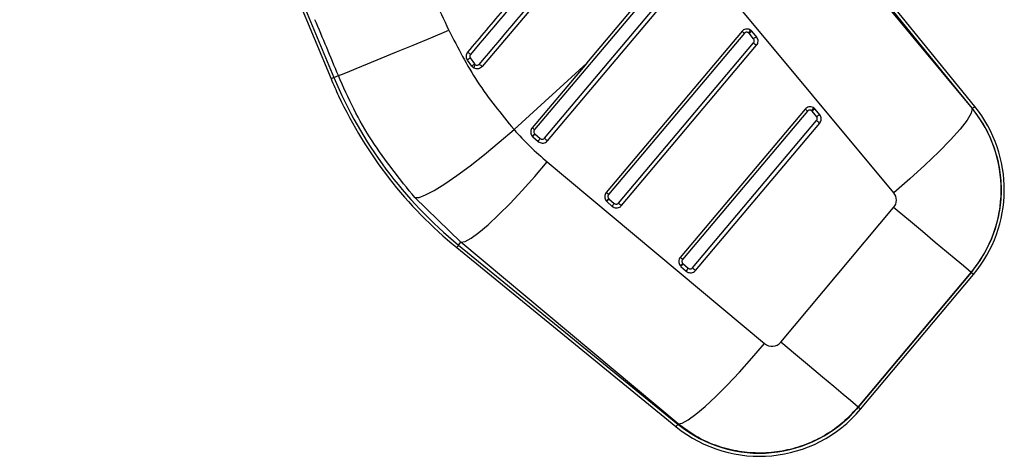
# Model space of a CAD drawing. Extents: x 39 to 778, y 26 to 580.
# Tile 21 of 41: x 115 to 171, y 382 to 407. Entities that reach past the tile are written whole.
import ezdxf

# ---------------------------------------------------------------- set-up
doc = ezdxf.new("R2010")
doc.units = 0
doc.header["$LTSCALE"] = 2
doc.layers.get('0').update_dxf_attribs({"linetype": 'CONTINUOUS'})

msp = doc.modelspace()

# ---------------------------------------------------------------- linework, layer by layer
at = {"color": 7, "linetype": 'CONTINUOUS'}
for p, q in [((115.425903, 446.137444), (133.088622, 403.587769)), ((115.587134, 446.212228), (133.252634, 403.655852)), ((169.476741, 401.895004), (159.192914, 414.574673)), ((169.614657, 402.006864), (159.330829, 414.686534)), ((159.034425, 414.446133), (169.469152, 401.88885)), ((147.593393, 404.475254), (152.828518, 410.690114)), ((152.960483, 410.578855), (144.635701, 400.696125)), ((145.197961, 400.212139), (153.478259, 410.04172)), ((145.371918, 400.065696), (153.652215, 409.895278)), ((165.010943, 397.119071), (154.576206, 409.676353)), ((156.408979, 406.275506), (148.702506, 397.126797)), ((156.540954, 406.164246), (148.835027, 397.016195)), ((157.061511, 405.844057), (156.803075, 406.1627)), ((157.237841, 405.952449), (156.979416, 406.271088)), ((149.396652, 396.532193), (157.058203, 405.627567)), ((149.570608, 396.385753), (157.232159, 405.481127)), ((141.079718, 404.30154), (140.837296, 404.64324)), ((140.992322, 404.762036), (141.231565, 404.42449)), ((147.593393, 404.475254), (143.470018, 400.704524)), ((147.593393, 404.475254), (144.503736, 400.807384)), ((141.177479, 404.208391), (141.079718, 404.30154)), ((133.252634, 403.655852), (133.504926, 403.760581)), ((159.98944, 401.860898), (152.901554, 393.446541)), ((160.121415, 401.749637), (153.034075, 393.335938)), ((160.641972, 401.429448), (160.383536, 401.748091)), ((160.818302, 401.537842), (160.559877, 401.856479)), ((169.476741, 401.895004), (169.469152, 401.88885)), ((153.5957, 392.851935), (160.638664, 401.212959)), ((153.769656, 392.705495), (160.81262, 401.066519)), ((144.53479, 400.29716), (144.542231, 400.290427)), ((144.542231, 400.290427), (144.845877, 400.024295)), ((144.649221, 400.461927), (144.654248, 400.457381)), ((144.654248, 400.457381), (144.956712, 400.192293)), ((145.360096, 398.862716), (157.680118, 388.552071)), ((140.45979, 394.30483), (137.841964, 396.838936)), ((148.835027, 397.016195), (148.702506, 397.126797)), ((148.730252, 396.620286), (148.740911, 396.610498)), ((148.846004, 396.783831), (148.853485, 396.77696)), ((148.853485, 396.77696), (149.15569, 396.512091)), ((148.740911, 396.610498), (149.044865, 396.344094)), ((158.607238, 388.634109), (165.009264, 396.275582)), ((140.217492, 394.008095), (152.660423, 383.847968)), ((140.329807, 394.145645), (140.45979, 394.30483)), ((140.329807, 394.145645), (152.772738, 383.985518)), ((152.779811, 383.994186), (140.45979, 394.30483)), ((152.9293, 392.940029), (152.939959, 392.930241)), ((152.939959, 392.930241), (153.243913, 392.663836)), ((153.045052, 393.103573), (153.052532, 393.096703)), ((153.052532, 393.096703), (153.354738, 392.831835)), ((169.400199, 392.596859), (162.998173, 384.955387)), ((163.000657, 384.953311), (169.402673, 392.594783)), ((163.136774, 384.839268), (169.5388, 392.480741)), ((169.402673, 392.594783), (169.400199, 392.596859)), ((163.000657, 384.953311), (162.998173, 384.955387)), ((152.772738, 383.985518), (152.779811, 383.994186))]:
    msp.add_line(p, q, dxfattribs=at)
at = {"color": 7, "linetype": 'CONTINUOUS', "flags": 128}
for points in [[(150.124107, 414.320612), (145.892147, 409.29841), (141.663396, 404.280015)], [(133.504926, 403.760581), (133.681539, 403.82877), (134.024241, 403.966047), (134.523475, 404.168585), (135.165328, 404.430736), (135.931898, 404.745191), (136.801818, 405.103184), (137.750833, 405.494735), (138.752484, 405.908925), (139.778841, 406.334207)], [(169.469152, 401.88885), (169.405643, 401.626834), (169.173334, 401.234894), (168.779943, 400.726015), (168.238475, 400.117057), (167.566899, 399.428197), (166.787439, 398.682258), (165.925944, 397.903954), (165.010943, 397.119071)], [(137.841964, 396.838936), (138.082573, 396.853238), (138.453656, 396.99106), (138.944893, 397.248566), (139.542603, 397.618587), (140.230153, 398.090824), (140.988403, 398.652134), (141.796245, 399.286891), (142.631197, 399.977428), (143.470018, 400.704524)], [(140.45979, 394.30483), (140.692769, 394.35252), (141.033171, 394.538207), (141.471787, 394.856864), (141.996735, 395.299862), (142.5938, 395.855207), (143.246818, 396.50786), (143.938108, 397.240152), (144.648953, 398.032252), (145.360096, 398.862716)], [(169.400199, 392.596859), (169.253711, 392.71959), (168.967549, 392.959331), (168.54981, 393.309311), (168.012295, 393.759644), (167.370184, 394.297607), (166.641607, 394.908006), (165.847156, 395.573599), (165.009264, 396.275582)], [(153.034075, 393.335938), (153.007302, 393.358286), (152.98207, 393.379357), (152.959172, 393.398472), (152.939343, 393.415024), (152.92322, 393.42848), (152.911319, 393.438409), (152.904018, 393.444493), (152.901554, 393.446541)], [(152.779811, 383.994186), (153.012796, 384.041877), (153.353198, 384.227563), (153.791809, 384.546221), (154.316757, 384.989218), (154.913827, 385.544562), (155.566845, 386.197215), (156.25813, 386.929508), (156.968975, 387.721609), (157.680118, 388.552071)], [(162.998173, 384.955387), (162.851685, 385.078118), (162.565523, 385.317861), (162.147794, 385.667839), (161.610269, 386.118172), (160.968158, 386.656134), (160.239581, 387.266533), (159.445131, 387.932125), (158.607238, 388.634109)]]:
    msp.add_lwpolyline(points, dxfattribs=at)
at = {"color": 8, "linetype": 'CONTINUOUS', "flags": 128}
for points in [[(133.252634, 403.655852), (133.180905, 403.626076), (133.129645, 403.604798), (133.098879, 403.592027), (133.088622, 403.587769)], [(169.476741, 401.895004), (169.537061, 401.943925), (169.580165, 401.978886), (169.606034, 401.999869), (169.614657, 402.006864)], [(140.329807, 394.145645), (140.280688, 394.085489), (140.245585, 394.042499), (140.22452, 394.016697), (140.217492, 394.008095)], [(169.402673, 392.594783), (169.462208, 392.544908), (169.504755, 392.509264), (169.530286, 392.487872), (169.5388, 392.480741)], [(163.000657, 384.953311), (163.060182, 384.903435), (163.10273, 384.867793), (163.128261, 384.8464), (163.136774, 384.839268)], [(152.772738, 383.985518), (152.723614, 383.92536), (152.688507, 383.882372), (152.667447, 383.856568), (152.660423, 383.847968)]]:
    msp.add_lwpolyline(points, dxfattribs=at)
at = {"color": 7, "linetype": 'CONTINUOUS'}
for centre, radius, start, end in [((221.86189, 483.780141), 101.444822, 229.81880168, 229.91629473), ((156.674436, 406.05837), 0.165632, 39.0421405, 54.1434784), ((157.097921, 405.880646), 0.40803, 106.8838648, 136.2702271), ((156.695431, 406.040779), 0.365632, 39.0421405, 53.9881488), ((264.835855, 533.480227), 167.219392, 229.86967206, 229.94758399), ((157.356366, 405.562014), 0.408029, 106.8867583, 136.2722636), ((143.434129, 407.926607), 3.82898, 227.7211318, 230.572261), ((141.564616, 403.854649), 1.072787, 122.239864, 132.6854742), ((144.890759, 408.353801), 5.197268, 229.2724097, 231.612782), ((155.7058, 412.976344), 24.488408, 202.5437355, 205.0437355), ((155.7058, 412.976344), 24.310827, 202.5437355, 230.7670381), ((155.7058, 412.976344), 24.488408, 205.0437355, 230.7670381), ((242.545236, 499.65253), 127.979149, 229.82890845, 229.90618795), ((160.254898, 401.643761), 0.165632, 39.0421405, 54.1434784), ((160.678382, 401.466038), 0.40803, 106.8838648, 136.2702271), ((160.275893, 401.626171), 0.365632, 39.0421405, 53.9881488), ((163.798673, 397.289816), 7.310827, 320.0437355, 39.0437355), ((163.798673, 397.289816), 7.488408, 320.0437355, 39.0437355), ((272.897633, 534.388981), 174.177866, 229.87122837, 229.94602769), ((160.936851, 401.14737), 0.408071, 106.8885319, 136.2710756), ((212.982084, 481.895518), 106.134676, 229.81914763, 229.91232815), ((145.213618, 399.902242), 0.387466, 131.5322017, 161.6390645), ((252.221249, 527.166533), 166.046386, 229.86891786, 229.94738073), ((149.412484, 396.222135), 0.387321, 131.5290626, 161.6465355), ((256.04972, 523.048958), 165.473167, 229.86926097, 229.94799509), ((153.611546, 392.54187), 0.387337, 131.5298229, 161.6461646), ((260.796575, 520.019441), 166.323787, 229.8694623, 229.94779376), ((157.39665, 389.648343), 7.310827, 230.7670381, 320.0437355), ((157.39665, 389.648343), 7.488408, 230.7670381, 320.0437355)]:
    msp.add_arc(centre, radius, start, end, dxfattribs=at)
for centre, major_axis, ratio, start_param, end_param in [((157.357222, 423.214752), (266.590123, 316.063155), 0.000001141, 1.598528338, 1.630315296), ((136.227303, 403.89191), (-23.461286, 50.795568), 0.07593446, 4.725400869, 4.794835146), ((130.093485, 401.345712), (-18.94453, 45.884956), 0.082098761, 4.731128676, 4.800562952), ((156.567573, 412.254351), (13.386693, -11.215367), 0.999926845, 4.561657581, 4.712917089), ((144.675245, 400.439791), (0.133014, 0.149364), 0.136885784, 1.574930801, 3.140509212), ((148.874484, 396.75937), (0.133576, 0.148872), 0.136864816, 1.57544131, 3.139999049), ((164.504629, 396.698365), (0.504636, -0.422783), 0.999926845, 0, 1.39069754), ((153.073532, 393.079113), (0.133576, 0.148872), 0.136864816, 1.57544131, 3.139999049), ((158.102606, 389.056893), (0.504636, -0.422783), 0.999926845, 4.712917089, 6.283185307)]:
    msp.add_ellipse(centre, major_axis=major_axis, ratio=ratio, start_param=start_param, end_param=end_param, dxfattribs=at)
for points, knots in [([(140.858222, 405.093624), (141.562758, 405.929735), (143.324101, 408.020016), (146.142222, 411.364383), (148.255767, 413.872574), (149.31254, 415.126671)], [0, 0, 0, 0, 0.249999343, 0.62499935, 1, 1, 1, 1]), ([(149.460727, 414.997129), (149.37477, 414.895223), (147.964946, 413.223811), (145.145523, 409.881147), (142.411972, 406.640269), (141.002326, 404.969003)], [0, 0, 0, 0, 0.030487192, 0.500038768, 1, 1, 1, 1]), ([(139.778841, 406.334207), (140.286688, 405.338267), (141.315551, 403.320561), (142.74576, 401.583946), (143.470018, 400.704524)], [0, 0, 0, 0, 0.493600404, 1, 1, 1, 1]), ([(156.910771, 406.336272), (156.874804, 406.357549), (156.802869, 406.400104), (156.675448, 406.413814), (156.552004, 406.387021), (156.462533, 406.333191), (156.421579, 406.289078), (156.408979, 406.275507)], [0, 0, 0, 0, 0.225349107, 0.450706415, 0.675760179, 0.900246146, 1, 1, 1, 1]), ([(156.771455, 406.192613), (156.764674, 406.197138), (156.742093, 406.212207), (156.696821, 406.226477), (156.638578, 406.224919), (156.582789, 406.20465), (156.554829, 406.177646), (156.540954, 406.164246)], [0, 0, 0, 0, 0.096527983, 0.321457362, 0.547583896, 0.775499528, 1, 1, 1, 1]), ([(156.771455, 406.192612), (156.782138, 406.206815), (156.806769, 406.239563), (156.839272, 406.278013), (156.86615, 406.306663), (156.885935, 406.325087), (156.902627, 406.337232), (156.907978, 406.336606), (156.910761, 406.33628)], [0, 0, 0, 0, 0.17095002, 0.394149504, 0.525916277, 0.670834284, 0.828862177, 1, 1, 1, 1]), ([(157.058203, 405.627567), (157.070237, 405.645409), (157.09304, 405.67922), (157.101654, 405.739168), (157.092842, 405.796498), (157.071955, 405.828203), (157.061511, 405.844057)], [0, 0, 0, 0, 0.2718422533, 0.5151378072, 0.7575561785, 1, 1, 1, 1]), ([(157.232159, 405.481127), (157.255892, 405.515584), (157.303356, 405.584496), (157.325866, 405.70951), (157.310429, 405.840011), (157.262848, 405.913714), (157.237841, 405.952449)], [0, 0, 0, 0, 0.24330443, 0.486602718, 0.730176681, 1, 1, 1, 1]), ([(140.837296, 404.64324), (140.816852, 404.679829), (140.775966, 404.753008), (140.765522, 404.88019), (140.791921, 404.999508), (140.837103, 405.063646), (140.858222, 405.093624)], [0, 0, 0, 0, 0.25808145, 0.516165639, 0.773855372, 1, 1, 1, 1]), ([(141.002326, 404.969002), (140.992609, 404.95522), (140.971824, 404.92574), (140.959533, 404.870933), (140.964211, 404.812478), (140.982955, 404.778844), (140.992322, 404.762036)], [0, 0, 0, 0, 0.2263118, 0.4840978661, 0.7421737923, 1, 1, 1, 1]), ([(141.231565, 404.42449), (141.210839, 404.409263), (141.169386, 404.378808), (141.118722, 404.339096), (141.084402, 404.309965), (141.081289, 404.304332), (141.079733, 404.301515)], [0, 0, 0, 0, 0.250001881, 0.500004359, 0.750001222, 1, 1, 1, 1]), ([(141.663396, 404.280015), (141.633317, 404.250807), (141.573171, 404.192403), (141.452655, 404.148413), (141.326648, 404.145188), (141.233604, 404.17422), (141.18785, 404.202078), (141.177365, 404.208463)], [0, 0, 0, 0, 0.232928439, 0.465749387, 0.699237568, 0.931074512, 1, 1, 1, 1]), ([(141.276229, 404.381943), (141.262126, 404.359933), (141.23392, 404.315913), (141.200314, 404.259201), (141.178505, 404.218439), (141.177864, 404.211712), (141.177544, 404.208349)], [0, 0, 0, 0, 0.250000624, 0.500001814, 0.750001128, 1, 1, 1, 1]), ([(141.231565, 404.42449), (141.232592, 404.423088), (141.244783, 404.406433), (141.261239, 404.393623), (141.276309, 404.381892)], [0, 0, 0, 0, 0.084188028, 1, 1, 1, 1]), ([(141.276309, 404.381892), (141.281031, 404.379024), (141.301859, 404.366375), (141.344445, 404.35312), (141.402414, 404.354409), (141.457997, 404.374865), (141.485814, 404.401753), (141.499732, 404.415206)], [0, 0, 0, 0, 0.067485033, 0.297660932, 0.532181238, 0.765936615, 1, 1, 1, 1]), ([(137.841964, 396.838936), (136.995939, 397.885595), (135.713586, 399.472058), (134.353603, 401.85548), (133.787818, 403.125547), (133.504926, 403.760581)], [0, 0, 0, 0, 0.492251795, 0.746125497, 1, 1, 1, 1]), ([(160.491232, 401.921664), (160.455265, 401.942941), (160.38333, 401.985496), (160.255909, 401.999206), (160.132465, 401.972413), (160.042994, 401.918583), (160.00204, 401.87447), (159.98944, 401.860899)], [0, 0, 0, 0, 0.225349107, 0.450706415, 0.675760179, 0.900246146, 1, 1, 1, 1]), ([(160.351916, 401.778005), (160.345135, 401.78253), (160.322554, 401.797599), (160.277282, 401.811869), (160.219039, 401.810311), (160.16325, 401.790041), (160.13529, 401.763038), (160.121415, 401.749637)], [0, 0, 0, 0, 0.096527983, 0.321457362, 0.547583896, 0.775499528, 1, 1, 1, 1]), ([(160.351916, 401.778004), (160.362599, 401.792207), (160.38723, 401.824954), (160.419733, 401.863405), (160.446611, 401.892055), (160.466396, 401.910479), (160.483088, 401.922624), (160.488439, 401.921998), (160.491222, 401.921672)], [0, 0, 0, 0, 0.170948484, 0.394149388, 0.525916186, 0.670834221, 0.828862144, 1, 1, 1, 1]), ([(169.469152, 401.88885), (169.712133, 401.5575), (170.198094, 400.894803), (170.705257, 399.764615), (171.024347, 398.572089), (171.139283, 397.341397), (171.0434, 396.109014), (170.73392, 394.876169), (170.205787, 393.672265), (169.668729, 392.955328), (169.400199, 392.596859)], [0, 0, 0, 0, 0.122265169, 0.24452985, 0.366795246, 0.489060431, 0.611318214, 0.733575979, 0.866787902, 1, 1, 1, 1]), ([(160.638664, 401.212959), (160.650698, 401.230801), (160.673502, 401.264612), (160.682111, 401.324559), (160.673318, 401.381893), (160.652421, 401.413595), (160.641972, 401.429448)], [0, 0, 0, 0, 0.271841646, 0.515129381, 0.757540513, 1, 1, 1, 1]), ([(160.81262, 401.066519), (160.836358, 401.100975), (160.883831, 401.169883), (160.906323, 401.294903), (160.890891, 401.425403), (160.843309, 401.499106), (160.818302, 401.537842)], [0, 0, 0, 0, 0.243312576, 0.48660412, 0.730177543, 1, 1, 1, 1]), ([(144.503736, 400.807384), (144.480195, 400.772995), (144.433129, 400.704242), (144.409947, 400.57877), (144.4275, 400.454787), (144.47543, 400.358827), (144.51934, 400.313211), (144.53479, 400.29716)], [0, 0, 0, 0, 0.219666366, 0.439172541, 0.660767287, 0.880634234, 1, 1, 1, 1]), ([(144.635701, 400.696125), (144.624883, 400.680225), (144.603262, 400.648447), (144.592433, 400.590447), (144.600829, 400.533362), (144.622784, 400.489713), (144.642446, 400.469048), (144.649221, 400.461927)], [0, 0, 0, 0, 0.221194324, 0.442092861, 0.666559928, 0.885093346, 1, 1, 1, 1]), ([(144.53477, 400.297181), (144.534019, 400.300908), (144.532517, 400.308362), (144.549862, 400.339337), (144.579659, 400.380931), (144.611904, 400.420163), (144.635911, 400.447377), (144.645535, 400.457897), (144.649221, 400.461927)], [0, 0, 0, 0, 0.215658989, 0.431312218, 0.646986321, 0.862644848, 0.947392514, 1, 1, 1, 1]), ([(144.845877, 400.024295), (144.880017, 400.000061), (144.948272, 399.951612), (145.074542, 399.926621), (145.199426, 399.943618), (145.302548, 399.99441), (145.351543, 400.044759), (145.371918, 400.065696)], [0, 0, 0, 0, 0.2138286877, 0.4274887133, 0.6428186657, 0.8514647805, 1, 1, 1, 1]), ([(144.956712, 400.192293), (144.967323, 400.184335), (144.992583, 400.165393), (145.042381, 400.149808), (145.100112, 400.15087), (145.156015, 400.171715), (145.183972, 400.198657), (145.197961, 400.212139)], [0, 0, 0, 0, 0.1484622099, 0.3533985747, 0.5713777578, 0.7855250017, 1, 1, 1, 1]), ([(148.702506, 397.126797), (148.678886, 397.092172), (148.631648, 397.022923), (148.609059, 396.896935), (148.626753, 396.772488), (148.674327, 396.67881), (148.716573, 396.634601), (148.730252, 396.620286)], [0, 0, 0, 0, 0.222961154, 0.44590364, 0.669105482, 0.892854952, 1, 1, 1, 1]), ([(148.846004, 396.783831), (148.842579, 396.780155), (148.832924, 396.769792), (148.808698, 396.742866), (148.775895, 396.703674), (148.745728, 396.662341), (148.728089, 396.63152), (148.729511, 396.624047), (148.730222, 396.620311)], [0, 0, 0, 0, 0.048451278, 0.136575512, 0.352435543, 0.568293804, 0.784146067, 1, 1, 1, 1]), ([(148.835027, 397.016196), (148.824046, 397.000105), (148.802082, 396.967922), (148.791573, 396.909429), (148.799845, 396.851858), (148.821593, 396.809565), (148.840336, 396.789807), (148.846004, 396.783831)], [0, 0, 0, 0, 0.226235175, 0.452491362, 0.678169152, 0.902662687, 1, 1, 1, 1]), ([(149.044865, 396.344094), (149.078759, 396.319857), (149.146548, 396.271381), (149.271931, 396.246812), (149.396705, 396.262962), (149.500539, 396.313491), (149.550087, 396.36459), (149.570608, 396.385753)], [0, 0, 0, 0, 0.212771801, 0.425550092, 0.63809982, 0.850116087, 1, 1, 1, 1]), ([(149.15569, 396.512091), (149.166206, 396.504114), (149.191803, 396.484697), (149.24197, 396.469379), (149.299691, 396.471186), (149.355116, 396.491611), (149.382806, 396.518665), (149.396652, 396.532193)], [0, 0, 0, 0, 0.147779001, 0.359720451, 0.572800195, 0.786395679, 1, 1, 1, 1]), ([(152.901554, 393.446541), (152.877934, 393.411915), (152.830695, 393.342667), (152.808107, 393.216678), (152.825801, 393.092231), (152.873375, 392.998554), (152.91562, 392.954345), (152.9293, 392.940029)], [0, 0, 0, 0, 0.2229610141, 0.4459055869, 0.669107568, 0.8928549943, 1, 1, 1, 1]), ([(153.034075, 393.335938), (153.023094, 393.319848), (153.00113, 393.287665), (152.990621, 393.229172), (152.998892, 393.171601), (153.020641, 393.129307), (153.039383, 393.109549), (153.045052, 393.103573)], [0, 0, 0, 0, 0.226235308, 0.452486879, 0.678169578, 0.902662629, 1, 1, 1, 1]), ([(153.045052, 393.103573), (153.041627, 393.099897), (153.031972, 393.089534), (153.007746, 393.062608), (152.974943, 393.023416), (152.944775, 392.982085), (152.927137, 392.951261), (152.928559, 392.943789), (152.92927, 392.940053)], [0, 0, 0, 0, 0.0484511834, 0.1365761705, 0.3524350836, 0.5682912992, 0.784145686, 1, 1, 1, 1]), ([(153.243913, 392.663836), (153.277807, 392.639599), (153.345596, 392.591123), (153.470979, 392.566556), (153.595752, 392.582706), (153.699588, 392.633233), (153.749135, 392.684332), (153.769656, 392.705495)], [0, 0, 0, 0, 0.212772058, 0.425550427, 0.638100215, 0.850115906, 1, 1, 1, 1]), ([(153.354738, 392.831835), (153.365254, 392.823857), (153.39085, 392.804439), (153.441018, 392.789121), (153.498739, 392.790929), (153.554164, 392.811353), (153.581854, 392.838407), (153.5957, 392.851935)], [0, 0, 0, 0, 0.147781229, 0.359722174, 0.572801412, 0.78639608, 1, 1, 1, 1]), ([(162.998173, 384.955387), (162.718991, 384.653987), (162.160626, 384.051186), (161.14737, 383.338836), (160.03731, 382.799373), (158.850847, 382.4527), (157.623465, 382.313845), (156.388982, 382.378039), (155.186526, 382.655948), (153.94246, 383.153121), (153.194424, 383.694253), (152.779811, 383.994186)], [0, 0, 0, 0, 0.108177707, 0.216355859, 0.324534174, 0.432711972, 0.540894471, 0.649076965, 0.757270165, 0.865462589, 1, 1, 1, 1])]:
    msp.add_open_spline(points, degree=3, knots=knots, dxfattribs=at)

doc.saveas('drawing.dxf')
